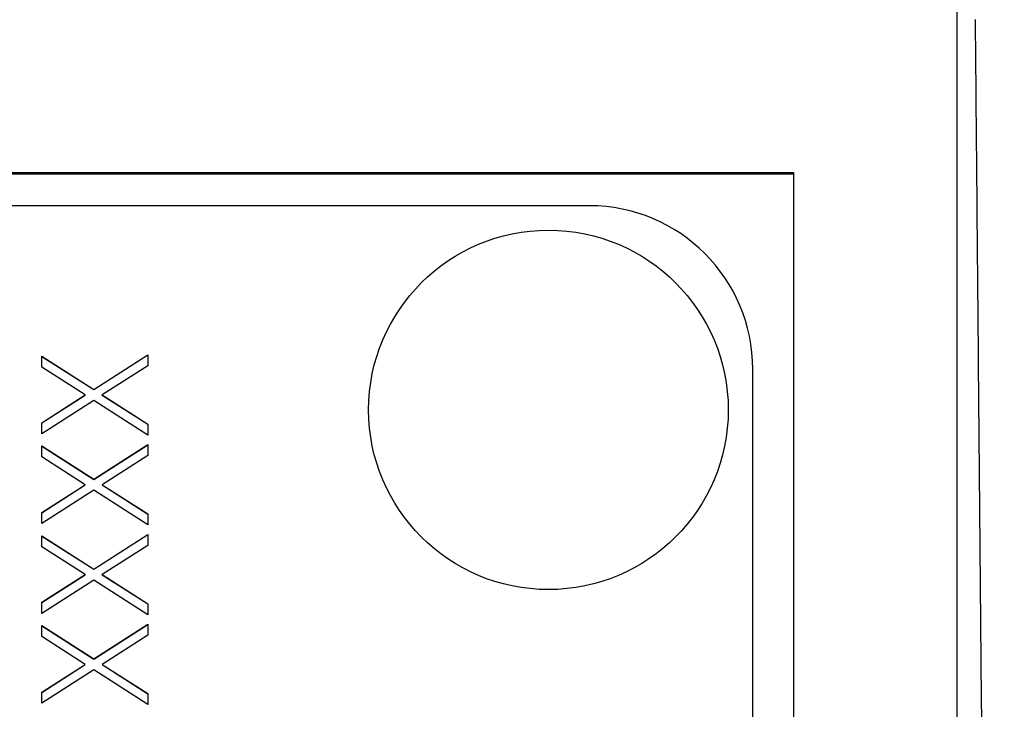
# Model space of a CAD drawing. Header units: millimetres. Extents: x 181 to 1242, y 71 to 1037.
# Tile 23 of 30: x 918.89 to 930.93, y 576.51 to 584.95. Entities that reach past the tile are written whole.
import ezdxf

# ---------------------------------------------------------------- set-up
doc = ezdxf.new("R2010")
doc.units = ezdxf.units.MM

msp = doc.modelspace()

# ---------------------------------------------------------------- linework, layer by layer
at = {"color": 7, "linetype": 'Continuous', "lineweight": 25}
for p, q in [((930.356, 559.485), (930.356, 585.082)), ((907.356, 583.083), (928.356, 583.083)), ((928.356, 583.062), (907.356, 583.062)), ((928.356, 583.083), (928.356, 543.987)), ((925.856, 582.675), (913.856, 582.675)), ((919.156, 580.834), (919.793, 580.426)), ((919.156, 580.699), (919.156, 580.834)), ((919.156, 580.831), (919.793, 580.424)), ((919.793, 580.426), (920.456, 580.851)), ((919.793, 580.424), (920.456, 580.848)), ((920.456, 580.851), (920.456, 580.716)), ((919.688, 580.359), (919.156, 580.699)), ((920.456, 580.716), (919.898, 580.359)), ((927.856, 544.688), (927.856, 580.676)), ((919.156, 580.019), (919.688, 580.359)), ((919.156, 580.016), (919.688, 580.356)), ((919.688, 580.356), (919.688, 580.359)), ((919.793, 580.424), (919.793, 580.426)), ((919.898, 580.359), (920.456, 580.002)), ((919.898, 580.356), (919.898, 580.359)), ((919.898, 580.356), (920.456, 580)), ((919.793, 580.292), (919.156, 579.884)), ((920.456, 579.868), (919.793, 580.292)), ((919.156, 579.884), (919.156, 580.019)), ((920.456, 580.002), (920.456, 579.868)), ((919.156, 579.734), (919.793, 579.327)), ((919.156, 579.6), (919.156, 579.734)), ((919.156, 579.732), (919.793, 579.324)), ((919.793, 579.327), (920.456, 579.751)), ((919.793, 579.324), (920.456, 579.748)), ((920.456, 579.751), (920.456, 579.616)), ((920.456, 579.616), (919.898, 579.259)), ((919.688, 579.259), (919.156, 579.6)), ((919.156, 578.919), (919.688, 579.259)), ((919.156, 578.917), (919.688, 579.257)), ((919.688, 579.257), (919.688, 579.259)), ((919.793, 579.324), (919.793, 579.327)), ((919.898, 579.259), (920.456, 578.903)), ((919.898, 579.257), (919.898, 579.259)), ((919.898, 579.257), (920.456, 578.9)), ((919.793, 579.192), (919.156, 578.785)), ((920.456, 578.768), (919.793, 579.192)), ((919.156, 578.785), (919.156, 578.919)), ((920.456, 578.903), (920.456, 578.768)), ((919.793, 578.227), (920.456, 578.651)), ((919.793, 578.225), (920.456, 578.649)), ((920.456, 578.651), (920.456, 578.517)), ((919.156, 578.635), (919.793, 578.227)), ((919.156, 578.5), (919.156, 578.635)), ((919.156, 578.632), (919.793, 578.225)), ((919.688, 578.16), (919.156, 578.5)), ((920.456, 578.517), (919.898, 578.16)), ((919.793, 578.225), (919.793, 578.227)), ((919.156, 577.82), (919.688, 578.16)), ((919.156, 577.817), (919.688, 578.157)), ((919.793, 578.093), (919.156, 577.685)), ((919.688, 578.157), (919.688, 578.16)), ((920.456, 577.668), (919.793, 578.093)), ((919.898, 578.16), (920.456, 577.803)), ((919.898, 578.157), (919.898, 578.16)), ((919.898, 578.157), (920.456, 577.8)), ((919.156, 577.685), (919.156, 577.82)), ((920.456, 577.803), (920.456, 577.668)), ((919.156, 577.535), (919.793, 577.128)), ((919.156, 577.4), (919.156, 577.535)), ((919.156, 577.532), (919.793, 577.125)), ((919.793, 577.128), (920.456, 577.552)), ((919.793, 577.125), (920.456, 577.549)), ((920.456, 577.552), (920.456, 577.417)), ((919.688, 577.06), (919.156, 577.4)), ((920.456, 577.417), (919.898, 577.06)), ((919.793, 577.125), (919.793, 577.128)), ((919.156, 576.72), (919.688, 577.06)), ((919.156, 576.717), (919.688, 577.058)), ((919.793, 576.993), (919.156, 576.585)), ((919.688, 577.058), (919.688, 577.06)), ((920.456, 576.569), (919.793, 576.993)), ((919.898, 577.06), (920.456, 576.703)), ((919.898, 577.058), (919.898, 577.06)), ((919.898, 577.058), (920.456, 576.701)), ((919.156, 576.585), (919.156, 576.72)), ((920.456, 576.703), (920.456, 576.569))]:
    msp.add_line(p, q, dxfattribs=at)
msp.add_circle((925.357, 580.176), 2.2, dxfattribs=at)
msp.add_arc((925.857, 580.675), 2, 0.0097, 90.0097, dxfattribs=at)
msp.add_open_spline([(930.578, 584.953), (930.583, 584.399), (930.593, 583.275), (930.608, 581.559), (930.624, 579.789), (930.64, 577.963), (930.657, 576.083), (930.674, 574.147), (930.692, 572.156), (930.71, 570.11), (930.728, 568.009), (930.747, 565.853), (930.766, 563.642), (930.786, 561.375), (930.806, 559.054), (930.827, 556.678), (930.847, 554.246), (930.869, 551.759), (930.89, 549.218), (930.912, 546.621), (930.927, 544.871), (930.935, 543.987)], degree=3, knots=[0, 0, 0, 0, 0.040785, 0.082881, 0.126288, 0.171008, 0.217042, 0.264392, 0.313058, 0.363041, 0.414342, 0.466963, 0.520903, 0.576163, 0.632744, 0.690647, 0.749872, 0.810419, 0.872289, 0.935483, 1, 1, 1, 1], dxfattribs=at)

doc.saveas('drawing.dxf')
